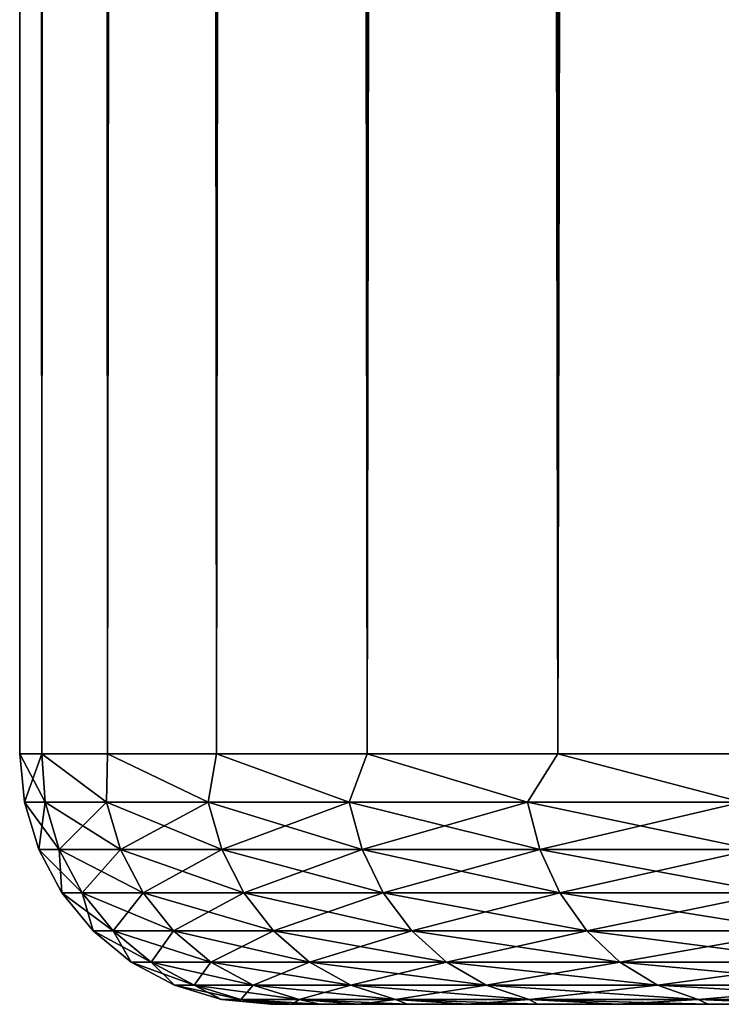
# Model space of a CAD drawing. Extents: x -265 to 265, y 0 to 427.
# Tile 1 of 256: x -265 to -262.2, y 0 to 3.93. Entities that reach past the tile are written whole.
import ezdxf

# ---------------------------------------------------------------- set-up
doc = ezdxf.new("R2010")
doc.units = 0
doc.header["$LTSCALE"] = 65.185185
for name, color, linetype in [('33', 7, 'CONTINUOUS'), ('35', 7, 'CONTINUOUS'), ('36', 7, 'CONTINUOUS'), ('37', 7, 'CONTINUOUS'), ('38', 7, 'CONTINUOUS')]:
    doc.layers.add(name, color=color, linetype=linetype)

msp = doc.modelspace()

# ---------------------------------------------------------------- linework, layer by layer
at = {"layer": '33', "color": 7, "linetype": 'CONTINUOUS'}
for points in [[(-263.978, 0, 0.7849), (-264, 0), (-263.978, 0, -0.7849), (-263.978, 0, 0.7849)], [(-263.912, 0, 1.5674), (-263.978, 0, 0.7849), (-263.912, 0, -1.5674), (-263.912, 0, 1.5674)], [(-263.912, 0, -1.5674), (-263.978, 0, 0.7849), (-263.978, 0, -0.7849), (-263.912, 0, -1.5674)], [(-263.8022, 0, 2.345), (-263.912, 0, 1.5674), (-263.8022, 0, -2.345), (-263.8022, 0, 2.345)], [(-263.8022, 0, -2.345), (-263.912, 0, 1.5674), (-263.912, 0, -1.5674), (-263.8022, 0, -2.345)], [(-263.649, 0, 3.1152), (-263.8022, 0, 2.345), (-263.649, 0, -3.1152), (-263.649, 0, 3.1152)], [(-263.649, 0, -3.1152), (-263.8022, 0, 2.345), (-263.8022, 0, -2.345), (-263.649, 0, -3.1152)], [(-263.4529, 0, 3.8756), (-263.649, 0, 3.1152), (-263.4529, 0, -3.8756), (-263.4529, 0, 3.8756)], [(-263.4529, 0, -3.8756), (-263.649, 0, 3.1152), (-263.649, 0, -3.1152), (-263.4529, 0, -3.8756)], [(-263.2144, 0, 4.6238), (-263.4529, 0, 3.8756), (-263.2144, 0, -4.6238), (-263.2144, 0, 4.6238)], [(-263.2144, 0, -4.6238), (-263.4529, 0, 3.8756), (-263.4529, 0, -3.8756), (-263.2144, 0, -4.6238)], [(-262.9343, 0, 5.3575), (-263.2144, 0, 4.6238), (-262.9343, 0, -5.3575), (-262.9343, 0, 5.3575)], [(-262.9343, 0, -5.3575), (-263.2144, 0, 4.6238), (-263.2144, 0, -4.6238), (-262.9343, 0, -5.3575)], [(-262.6136, 0, 6.0743), (-262.9343, 0, 5.3575), (-262.6136, 0, -6.0743), (-262.6136, 0, 6.0743)], [(-262.6136, 0, -6.0743), (-262.9343, 0, 5.3575), (-262.9343, 0, -5.3575), (-262.6136, 0, -6.0743)], [(-262.2532, 0, 6.772), (-262.6136, 0, 6.0743), (-262.2532, 0, -6.772), (-262.2532, 0, 6.772)], [(-262.2532, 0, -6.772), (-262.6136, 0, 6.0743), (-262.6136, 0, -6.0743), (-262.2532, 0, -6.772)], [(-261.8542, 0, 7.4484), (-262.2532, 0, 6.772), (-261.8542, 0, -7.4484), (-261.8542, 0, 7.4484)], [(-261.8542, 0, -7.4484), (-262.2532, 0, 6.772), (-262.2532, 0, -6.772), (-261.8542, 0, -7.4484)]]:
    msp.add_3dface(points, dxfattribs=at)
at = {"layer": '35', "color": 7, "linetype": 'CONTINUOUS'}
for points in [[(-265, 1), (-264.9121, 1, 1.6218), (-265, 419), (-265, 1)], [(-265, 419), (-264.9121, 1, 1.6218), (-264.9121, 419, 1.6218), (-265, 419)], [(-264.9121, 1, 1.6218), (-264.6493, 1, 3.2246), (-264.9121, 419, 1.6218), (-264.9121, 1, 1.6218)], [(-264.9121, 419, 1.6218), (-264.6493, 1, 3.2246), (-264.6493, 419, 3.2246), (-264.9121, 419, 1.6218)], [(-264.6493, 1, 3.2246), (-264.2148, 1, 4.7895), (-264.6493, 419, 3.2246), (-264.6493, 1, 3.2246)], [(-264.6493, 419, 3.2246), (-264.2148, 1, 4.7895), (-264.2148, 419, 4.7895), (-264.6493, 419, 3.2246)], [(-264.2148, 1, 4.7895), (-263.6136, 1, 6.2983), (-264.2148, 419, 4.7895), (-264.2148, 1, 4.7895)], [(-264.2148, 419, 4.7895), (-263.6136, 1, 6.2983), (-263.6136, 419, 6.2983), (-264.2148, 419, 4.7895)], [(-263.6136, 1, 6.2983), (-262.8529, 1, 7.7333), (-263.6136, 419, 6.2983), (-263.6136, 1, 6.2983)], [(-263.6136, 419, 6.2983), (-262.8529, 1, 7.7333), (-262.8529, 419, 7.7333), (-263.6136, 419, 6.2983)], [(-262.8529, 1, 7.7333), (-261.9414, 1, 9.0776), (-262.8529, 419, 7.7333), (-262.8529, 1, 7.7333)], [(-262.8529, 419, 7.7333), (-261.9414, 1, 9.0776), (-261.9414, 419, 9.0776), (-262.8529, 419, 7.7333)]]:
    msp.add_3dface(points, dxfattribs=at)
at = {"layer": '36', "color": 7, "linetype": 'CONTINUOUS'}
for points in [[(-265, 1), (-265, 419), (-264.9121, 419, -1.6218), (-265, 1)], [(-264.9121, 1, -1.6218), (-265, 1), (-264.9121, 419, -1.6218), (-264.9121, 1, -1.6218)], [(-264.6493, 1, -3.2246), (-264.9121, 1, -1.6218), (-264.6493, 419, -3.2246), (-264.6493, 1, -3.2246)], [(-264.6493, 419, -3.2246), (-264.9121, 1, -1.6218), (-264.9121, 419, -1.6218), (-264.6493, 419, -3.2246)], [(-264.2148, 1, -4.7895), (-264.6493, 1, -3.2246), (-264.2148, 419, -4.7895), (-264.2148, 1, -4.7895)], [(-264.2148, 419, -4.7895), (-264.6493, 1, -3.2246), (-264.6493, 419, -3.2246), (-264.2148, 419, -4.7895)], [(-263.6136, 1, -6.2983), (-264.2148, 1, -4.7895), (-263.6136, 419, -6.2983), (-263.6136, 1, -6.2983)], [(-263.6136, 419, -6.2983), (-264.2148, 1, -4.7895), (-264.2148, 419, -4.7895), (-263.6136, 419, -6.2983)], [(-262.8529, 1, -7.7333), (-263.6136, 1, -6.2983), (-262.8529, 419, -7.7333), (-262.8529, 1, -7.7333)], [(-262.8529, 419, -7.7333), (-263.6136, 1, -6.2983), (-263.6136, 419, -6.2983), (-262.8529, 419, -7.7333)], [(-261.9414, 1, -9.0776), (-262.8529, 1, -7.7333), (-261.9414, 419, -9.0776), (-261.9414, 1, -9.0776)], [(-261.9414, 419, -9.0776), (-262.8529, 1, -7.7333), (-262.8529, 419, -7.7333), (-261.9414, 419, -9.0776)]]:
    msp.add_3dface(points, dxfattribs=at)
at = {"layer": '37', "color": 7, "linetype": 'CONTINUOUS'}
for points in [[(-264.9121, 1, 1.6218), (-265, 1), (-264.8989, 0.8061, 1.5659), (-264.9121, 1, 1.6218)], [(-265, 1), (-264.981, 0.8061), (-264.8989, 0.8061, 1.5659), (-265, 1)], [(-264.6493, 1, 3.2246), (-264.9121, 1, 1.6218), (-264.6536, 0.8061, 3.1147), (-264.6493, 1, 3.2246)], [(-264.9121, 1, 1.6218), (-264.8989, 0.8061, 1.5659), (-264.6536, 0.8061, 3.1147), (-264.9121, 1, 1.6218)], [(-264.6493, 1, 3.2246), (-264.6536, 0.8061, 3.1147), (-264.2478, 0.8061, 4.6294), (-264.6493, 1, 3.2246)], [(-264.2148, 1, 4.7895), (-264.6493, 1, 3.2246), (-264.2478, 0.8061, 4.6294), (-264.2148, 1, 4.7895)], [(-264.2148, 1, 4.7895), (-264.2478, 0.8061, 4.6294), (-263.6858, 0.8061, 6.0933), (-264.2148, 1, 4.7895)], [(-263.6136, 1, 6.2983), (-264.2148, 1, 4.7895), (-263.6858, 0.8061, 6.0933), (-263.6136, 1, 6.2983)], [(-263.6136, 1, 6.2983), (-263.6858, 0.8061, 6.0933), (-262.9739, 0.8061, 7.4905), (-263.6136, 1, 6.2983)], [(-262.8529, 1, 7.7333), (-263.6136, 1, 6.2983), (-262.9739, 0.8061, 7.4905), (-262.8529, 1, 7.7333)], [(-262.8529, 1, 7.7333), (-262.9739, 0.8061, 7.4905), (-262.1199, 0.8061, 8.8056), (-262.8529, 1, 7.7333)], [(-261.9414, 1, 9.0776), (-262.8529, 1, 7.7333), (-262.1199, 0.8061, 8.8056), (-261.9414, 1, 9.0776)], [(-264.9243, 0.6182), (-264.8425, 0.6182, 1.56), (-264.981, 0.8061), (-264.9243, 0.6182)], [(-264.981, 0.8061), (-264.8425, 0.6182, 1.56), (-264.8989, 0.8061, 1.5659), (-264.981, 0.8061)], [(-264.8425, 0.6182, 1.56), (-264.5981, 0.6182, 3.1029), (-264.8989, 0.8061, 1.5659), (-264.8425, 0.6182, 1.56)], [(-264.8989, 0.8061, 1.5659), (-264.5981, 0.6182, 3.1029), (-264.6536, 0.8061, 3.1147), (-264.8989, 0.8061, 1.5659)], [(-264.5981, 0.6182, 3.1029), (-264.1938, 0.6182, 4.6118), (-264.6536, 0.8061, 3.1147), (-264.5981, 0.6182, 3.1029)], [(-264.6536, 0.8061, 3.1147), (-264.1938, 0.6182, 4.6118), (-264.2478, 0.8061, 4.6294), (-264.6536, 0.8061, 3.1147)], [(-264.1938, 0.6182, 4.6118), (-263.634, 0.6182, 6.0702), (-264.2478, 0.8061, 4.6294), (-264.1938, 0.6182, 4.6118)], [(-264.2478, 0.8061, 4.6294), (-263.634, 0.6182, 6.0702), (-263.6858, 0.8061, 6.0933), (-264.2478, 0.8061, 4.6294)], [(-263.634, 0.6182, 6.0702), (-262.9248, 0.6182, 7.4621), (-263.6858, 0.8061, 6.0933), (-263.634, 0.6182, 6.0702)], [(-263.6858, 0.8061, 6.0933), (-262.9248, 0.6182, 7.4621), (-262.9739, 0.8061, 7.4905), (-263.6858, 0.8061, 6.0933)], [(-262.9248, 0.6182, 7.4621), (-262.074, 0.6182, 8.7723), (-262.9739, 0.8061, 7.4905), (-262.9248, 0.6182, 7.4621)], [(-262.9739, 0.8061, 7.4905), (-262.074, 0.6182, 8.7723), (-262.1199, 0.8061, 8.8056), (-262.9739, 0.8061, 7.4905)], [(-264.8319, 0.4451), (-264.7507, 0.4451, 1.5504), (-264.9243, 0.6182), (-264.8319, 0.4451)], [(-264.9243, 0.6182), (-264.7507, 0.4451, 1.5504), (-264.8425, 0.6182, 1.56), (-264.9243, 0.6182)], [(-264.7507, 0.4451, 1.5504), (-264.5078, 0.4451, 3.0837), (-264.8425, 0.6182, 1.56), (-264.7507, 0.4451, 1.5504)], [(-264.8425, 0.6182, 1.56), (-264.5078, 0.4451, 3.0837), (-264.5981, 0.6182, 3.1029), (-264.8425, 0.6182, 1.56)], [(-264.5078, 0.4451, 3.0837), (-264.106, 0.4451, 4.5833), (-264.5981, 0.6182, 3.1029), (-264.5078, 0.4451, 3.0837)], [(-264.5981, 0.6182, 3.1029), (-264.106, 0.4451, 4.5833), (-264.1938, 0.6182, 4.6118), (-264.5981, 0.6182, 3.1029)], [(-264.106, 0.4451, 4.5833), (-263.5496, 0.4451, 6.0327), (-264.1938, 0.6182, 4.6118), (-264.106, 0.4451, 4.5833)], [(-264.1938, 0.6182, 4.6118), (-263.5496, 0.4451, 6.0327), (-263.634, 0.6182, 6.0702), (-264.1938, 0.6182, 4.6118)], [(-263.5496, 0.4451, 6.0327), (-262.8448, 0.4451, 7.416), (-263.634, 0.6182, 6.0702), (-263.5496, 0.4451, 6.0327)], [(-263.634, 0.6182, 6.0702), (-262.8448, 0.4451, 7.416), (-262.9248, 0.6182, 7.4621), (-263.634, 0.6182, 6.0702)], [(-262.8448, 0.4451, 7.416), (-261.9993, 0.4451, 8.718), (-262.9248, 0.6182, 7.4621), (-262.8448, 0.4451, 7.416)], [(-262.9248, 0.6182, 7.4621), (-261.9993, 0.4451, 8.718), (-262.074, 0.6182, 8.7723), (-262.9248, 0.6182, 7.4621)], [(-264.7075, 0.2933), (-264.627, 0.2933, 1.5374), (-264.8319, 0.4451), (-264.7075, 0.2933)], [(-264.8319, 0.4451), (-264.627, 0.2933, 1.5374), (-264.7507, 0.4451, 1.5504), (-264.8319, 0.4451)], [(-264.627, 0.2933, 1.5374), (-264.3861, 0.2933, 3.0579), (-264.7507, 0.4451, 1.5504), (-264.627, 0.2933, 1.5374)], [(-264.7507, 0.4451, 1.5504), (-264.3861, 0.2933, 3.0579), (-264.5078, 0.4451, 3.0837), (-264.7507, 0.4451, 1.5504)], [(-264.3861, 0.2933, 3.0579), (-263.9877, 0.2933, 4.5449), (-264.5078, 0.4451, 3.0837), (-264.3861, 0.2933, 3.0579)], [(-264.5078, 0.4451, 3.0837), (-263.9877, 0.2933, 4.5449), (-264.106, 0.4451, 4.5833), (-264.5078, 0.4451, 3.0837)], [(-263.9877, 0.2933, 4.5449), (-263.436, 0.2933, 5.9821), (-264.106, 0.4451, 4.5833), (-263.9877, 0.2933, 4.5449)], [(-264.106, 0.4451, 4.5833), (-263.436, 0.2933, 5.9821), (-263.5496, 0.4451, 6.0327), (-264.106, 0.4451, 4.5833)], [(-263.436, 0.2933, 5.9821), (-262.7371, 0.2933, 7.3538), (-263.5496, 0.4451, 6.0327), (-263.436, 0.2933, 5.9821)], [(-263.5496, 0.4451, 6.0327), (-262.7371, 0.2933, 7.3538), (-262.8448, 0.4451, 7.416), (-263.5496, 0.4451, 6.0327)], [(-262.7371, 0.2933, 7.3538), (-261.8986, 0.2933, 8.6449), (-262.8448, 0.4451, 7.416), (-262.7371, 0.2933, 7.3538)], [(-262.8448, 0.4451, 7.416), (-261.8986, 0.2933, 8.6449), (-261.9993, 0.4451, 8.718), (-262.8448, 0.4451, 7.416)], [(-264.5559, 0.1687), (-264.4762, 0.1687, 1.5215), (-264.7075, 0.2933), (-264.5559, 0.1687)], [(-264.7075, 0.2933), (-264.4762, 0.1687, 1.5215), (-264.627, 0.2933, 1.5374), (-264.7075, 0.2933)], [(-264.4762, 0.1687, 1.5215), (-264.2378, 0.1687, 3.0263), (-264.627, 0.2933, 1.5374), (-264.4762, 0.1687, 1.5215)], [(-264.627, 0.2933, 1.5374), (-264.2378, 0.1687, 3.0263), (-264.3861, 0.2933, 3.0579), (-264.627, 0.2933, 1.5374)], [(-264.2378, 0.1687, 3.0263), (-263.8435, 0.1687, 4.498), (-264.3861, 0.2933, 3.0579), (-264.2378, 0.1687, 3.0263)], [(-264.3861, 0.2933, 3.0579), (-263.8435, 0.1687, 4.498), (-263.9877, 0.2933, 4.5449), (-264.3861, 0.2933, 3.0579)], [(-263.8435, 0.1687, 4.498), (-263.2975, 0.1687, 5.9204), (-263.9877, 0.2933, 4.5449), (-263.8435, 0.1687, 4.498)], [(-263.9877, 0.2933, 4.5449), (-263.2975, 0.1687, 5.9204), (-263.436, 0.2933, 5.9821), (-263.9877, 0.2933, 4.5449)], [(-263.2975, 0.1687, 5.9204), (-262.6058, 0.1687, 7.2779), (-263.436, 0.2933, 5.9821), (-263.2975, 0.1687, 5.9204)], [(-263.436, 0.2933, 5.9821), (-262.6058, 0.1687, 7.2779), (-262.7371, 0.2933, 7.3538), (-263.436, 0.2933, 5.9821)], [(-262.6058, 0.1687, 7.2779), (-261.776, 0.1687, 8.5557), (-262.7371, 0.2933, 7.3538), (-262.6058, 0.1687, 7.2779)], [(-262.7371, 0.2933, 7.3538), (-261.776, 0.1687, 8.5557), (-261.8986, 0.2933, 8.6449), (-262.7371, 0.2933, 7.3538)], [(-264.3829, 0.0762), (-264.3041, 0.0762, 1.5034), (-264.5559, 0.1687), (-264.3829, 0.0762)], [(-264.5559, 0.1687), (-264.3041, 0.0762, 1.5034), (-264.4762, 0.1687, 1.5215), (-264.5559, 0.1687)], [(-264.3041, 0.0762, 1.5034), (-264.0686, 0.0762, 2.9904), (-264.4762, 0.1687, 1.5215), (-264.3041, 0.0762, 1.5034)], [(-264.4762, 0.1687, 1.5215), (-264.0686, 0.0762, 2.9904), (-264.2378, 0.1687, 3.0263), (-264.4762, 0.1687, 1.5215)], [(-264.0686, 0.0762, 2.9904), (-263.6789, 0.0762, 4.4445), (-264.2378, 0.1687, 3.0263), (-264.0686, 0.0762, 2.9904)], [(-264.2378, 0.1687, 3.0263), (-263.6789, 0.0762, 4.4445), (-263.8435, 0.1687, 4.498), (-264.2378, 0.1687, 3.0263)], [(-263.6789, 0.0762, 4.4445), (-263.1394, 0.0762, 5.85), (-263.8435, 0.1687, 4.498), (-263.6789, 0.0762, 4.4445)], [(-263.8435, 0.1687, 4.498), (-263.1394, 0.0762, 5.85), (-263.2975, 0.1687, 5.9204), (-263.8435, 0.1687, 4.498)], [(-263.1394, 0.0762, 5.85), (-262.4559, 0.0762, 7.1914), (-263.2975, 0.1687, 5.9204), (-263.1394, 0.0762, 5.85)], [(-263.2975, 0.1687, 5.9204), (-262.4559, 0.0762, 7.1914), (-262.6058, 0.1687, 7.2779), (-263.2975, 0.1687, 5.9204)], [(-262.4559, 0.0762, 7.1914), (-261.636, 0.0762, 8.454), (-262.6058, 0.1687, 7.2779), (-262.4559, 0.0762, 7.1914)], [(-262.6058, 0.1687, 7.2779), (-261.636, 0.0762, 8.454), (-261.776, 0.1687, 8.5557), (-262.6058, 0.1687, 7.2779)], [(-264.1951, 0.0192), (-264.1173, 0.0192, 1.4838), (-264.3829, 0.0762), (-264.1951, 0.0192)], [(-264.3829, 0.0762), (-264.1173, 0.0192, 1.4838), (-264.3041, 0.0762, 1.5034), (-264.3829, 0.0762)], [(-264.1173, 0.0192, 1.4838), (-263.8849, 0.0192, 2.9513), (-264.3041, 0.0762, 1.5034), (-264.1173, 0.0192, 1.4838)], [(-264.3041, 0.0762, 1.5034), (-263.8849, 0.0192, 2.9513), (-264.0686, 0.0762, 2.9904), (-264.3041, 0.0762, 1.5034)], [(-263.8849, 0.0192, 2.9513), (-263.5003, 0.0192, 4.3865), (-264.0686, 0.0762, 2.9904), (-263.8849, 0.0192, 2.9513)], [(-264.0686, 0.0762, 2.9904), (-263.5003, 0.0192, 4.3865), (-263.6789, 0.0762, 4.4445), (-264.0686, 0.0762, 2.9904)], [(-263.5003, 0.0192, 4.3865), (-262.9679, 0.0192, 5.7737), (-263.6789, 0.0762, 4.4445), (-263.5003, 0.0192, 4.3865)], [(-263.6789, 0.0762, 4.4445), (-262.9679, 0.0192, 5.7737), (-263.1394, 0.0762, 5.85), (-263.6789, 0.0762, 4.4445)], [(-262.9679, 0.0192, 5.7737), (-262.2933, 0.0192, 7.0975), (-263.1394, 0.0762, 5.85), (-262.9679, 0.0192, 5.7737)], [(-263.1394, 0.0762, 5.85), (-262.2933, 0.0192, 7.0975), (-262.4559, 0.0762, 7.1914), (-263.1394, 0.0762, 5.85)], [(-262.2933, 0.0192, 7.0975), (-261.4841, 0.0192, 8.3437), (-262.4559, 0.0762, 7.1914), (-262.2933, 0.0192, 7.0975)], [(-262.4559, 0.0762, 7.1914), (-261.4841, 0.0192, 8.3437), (-261.636, 0.0762, 8.454), (-262.4559, 0.0762, 7.1914)], [(-264, 0), (-263.978, 0, 0.7849), (-264.1951, 0.0192), (-264, 0)], [(-264.1951, 0.0192), (-263.978, 0, 0.7849), (-264.1173, 0.0192, 1.4838), (-264.1951, 0.0192)], [(-263.978, 0, 0.7849), (-263.912, 0, 1.5674), (-264.1173, 0.0192, 1.4838), (-263.978, 0, 0.7849)], [(-263.912, 0, 1.5674), (-263.8022, 0, 2.345), (-264.1173, 0.0192, 1.4838), (-263.912, 0, 1.5674)], [(-264.1173, 0.0192, 1.4838), (-263.8022, 0, 2.345), (-263.8849, 0.0192, 2.9513), (-264.1173, 0.0192, 1.4838)], [(-263.8022, 0, 2.345), (-263.649, 0, 3.1152), (-263.8849, 0.0192, 2.9513), (-263.8022, 0, 2.345)], [(-263.649, 0, 3.1152), (-263.4529, 0, 3.8756), (-263.8849, 0.0192, 2.9513), (-263.649, 0, 3.1152)], [(-263.8849, 0.0192, 2.9513), (-263.4529, 0, 3.8756), (-263.5003, 0.0192, 4.3865), (-263.8849, 0.0192, 2.9513)], [(-263.4529, 0, 3.8756), (-263.2144, 0, 4.6238), (-263.5003, 0.0192, 4.3865), (-263.4529, 0, 3.8756)], [(-263.2144, 0, 4.6238), (-262.9343, 0, 5.3575), (-263.5003, 0.0192, 4.3865), (-263.2144, 0, 4.6238)], [(-263.5003, 0.0192, 4.3865), (-262.9343, 0, 5.3575), (-262.9679, 0.0192, 5.7737), (-263.5003, 0.0192, 4.3865)], [(-262.9343, 0, 5.3575), (-262.6136, 0, 6.0743), (-262.9679, 0.0192, 5.7737), (-262.9343, 0, 5.3575)], [(-262.6136, 0, 6.0743), (-262.2532, 0, 6.772), (-262.9679, 0.0192, 5.7737), (-262.6136, 0, 6.0743)], [(-262.9679, 0.0192, 5.7737), (-262.2532, 0, 6.772), (-262.2933, 0.0192, 7.0975), (-262.9679, 0.0192, 5.7737)], [(-262.2532, 0, 6.772), (-261.8542, 0, 7.4484), (-262.2933, 0.0192, 7.0975), (-262.2532, 0, 6.772)], [(-261.8542, 0, 7.4484), (-261.4179, 0, 8.1014), (-262.2933, 0.0192, 7.0975), (-261.8542, 0, 7.4484)], [(-262.2933, 0.0192, 7.0975), (-261.4179, 0, 8.1014), (-261.4841, 0.0192, 8.3437), (-262.2933, 0.0192, 7.0975)]]:
    msp.add_3dface(points, dxfattribs=at)
at = {"layer": '38', "color": 7, "linetype": 'CONTINUOUS'}
for points in [[(-265, 1), (-264.9121, 1, -1.6218), (-264.981, 0.8061), (-265, 1)], [(-264.981, 0.8061), (-264.9121, 1, -1.6218), (-264.8989, 0.8061, -1.5659), (-264.981, 0.8061)], [(-264.9121, 1, -1.6218), (-264.6493, 1, -3.2246), (-264.6536, 0.8061, -3.1147), (-264.9121, 1, -1.6218)], [(-264.9121, 1, -1.6218), (-264.6536, 0.8061, -3.1147), (-264.8989, 0.8061, -1.5659), (-264.9121, 1, -1.6218)], [(-264.6493, 1, -3.2246), (-264.2478, 0.8061, -4.6294), (-264.6536, 0.8061, -3.1147), (-264.6493, 1, -3.2246)], [(-264.6493, 1, -3.2246), (-264.2148, 1, -4.7895), (-264.2478, 0.8061, -4.6294), (-264.6493, 1, -3.2246)], [(-264.2148, 1, -4.7895), (-263.6858, 0.8061, -6.0933), (-264.2478, 0.8061, -4.6294), (-264.2148, 1, -4.7895)], [(-264.2148, 1, -4.7895), (-263.6136, 1, -6.2983), (-263.6858, 0.8061, -6.0933), (-264.2148, 1, -4.7895)], [(-263.6136, 1, -6.2983), (-262.9739, 0.8061, -7.4905), (-263.6858, 0.8061, -6.0933), (-263.6136, 1, -6.2983)], [(-263.6136, 1, -6.2983), (-262.8529, 1, -7.7333), (-262.9739, 0.8061, -7.4905), (-263.6136, 1, -6.2983)], [(-262.8529, 1, -7.7333), (-262.1199, 0.8061, -8.8056), (-262.9739, 0.8061, -7.4905), (-262.8529, 1, -7.7333)], [(-262.8529, 1, -7.7333), (-261.9414, 1, -9.0776), (-262.1199, 0.8061, -8.8056), (-262.8529, 1, -7.7333)], [(-264.9243, 0.6182), (-264.981, 0.8061), (-264.8989, 0.8061, -1.5659), (-264.9243, 0.6182)], [(-264.8425, 0.6182, -1.56), (-264.9243, 0.6182), (-264.8989, 0.8061, -1.5659), (-264.8425, 0.6182, -1.56)], [(-264.6536, 0.8061, -3.1147), (-264.8425, 0.6182, -1.56), (-264.8989, 0.8061, -1.5659), (-264.6536, 0.8061, -3.1147)], [(-264.5981, 0.6182, -3.1029), (-264.8425, 0.6182, -1.56), (-264.6536, 0.8061, -3.1147), (-264.5981, 0.6182, -3.1029)], [(-264.2478, 0.8061, -4.6294), (-264.5981, 0.6182, -3.1029), (-264.6536, 0.8061, -3.1147), (-264.2478, 0.8061, -4.6294)], [(-264.1938, 0.6182, -4.6118), (-264.5981, 0.6182, -3.1029), (-264.2478, 0.8061, -4.6294), (-264.1938, 0.6182, -4.6118)], [(-263.6858, 0.8061, -6.0933), (-264.1938, 0.6182, -4.6118), (-264.2478, 0.8061, -4.6294), (-263.6858, 0.8061, -6.0933)], [(-263.634, 0.6182, -6.0702), (-264.1938, 0.6182, -4.6118), (-263.6858, 0.8061, -6.0933), (-263.634, 0.6182, -6.0702)], [(-262.9739, 0.8061, -7.4905), (-263.634, 0.6182, -6.0702), (-263.6858, 0.8061, -6.0933), (-262.9739, 0.8061, -7.4905)], [(-262.9248, 0.6182, -7.4621), (-263.634, 0.6182, -6.0702), (-262.9739, 0.8061, -7.4905), (-262.9248, 0.6182, -7.4621)], [(-262.1199, 0.8061, -8.8056), (-262.9248, 0.6182, -7.4621), (-262.9739, 0.8061, -7.4905), (-262.1199, 0.8061, -8.8056)], [(-262.074, 0.6182, -8.7723), (-262.9248, 0.6182, -7.4621), (-262.1199, 0.8061, -8.8056), (-262.074, 0.6182, -8.7723)], [(-264.8319, 0.4451), (-264.9243, 0.6182), (-264.8425, 0.6182, -1.56), (-264.8319, 0.4451)], [(-264.7507, 0.4451, -1.5504), (-264.8319, 0.4451), (-264.8425, 0.6182, -1.56), (-264.7507, 0.4451, -1.5504)], [(-264.5981, 0.6182, -3.1029), (-264.7507, 0.4451, -1.5504), (-264.8425, 0.6182, -1.56), (-264.5981, 0.6182, -3.1029)], [(-264.5078, 0.4451, -3.0837), (-264.7507, 0.4451, -1.5504), (-264.5981, 0.6182, -3.1029), (-264.5078, 0.4451, -3.0837)], [(-264.1938, 0.6182, -4.6118), (-264.5078, 0.4451, -3.0837), (-264.5981, 0.6182, -3.1029), (-264.1938, 0.6182, -4.6118)], [(-264.106, 0.4451, -4.5833), (-264.5078, 0.4451, -3.0837), (-264.1938, 0.6182, -4.6118), (-264.106, 0.4451, -4.5833)], [(-263.634, 0.6182, -6.0702), (-264.106, 0.4451, -4.5833), (-264.1938, 0.6182, -4.6118), (-263.634, 0.6182, -6.0702)], [(-263.5496, 0.4451, -6.0327), (-264.106, 0.4451, -4.5833), (-263.634, 0.6182, -6.0702), (-263.5496, 0.4451, -6.0327)], [(-262.9248, 0.6182, -7.4621), (-263.5496, 0.4451, -6.0327), (-263.634, 0.6182, -6.0702), (-262.9248, 0.6182, -7.4621)], [(-262.8448, 0.4451, -7.416), (-263.5496, 0.4451, -6.0327), (-262.9248, 0.6182, -7.4621), (-262.8448, 0.4451, -7.416)], [(-262.074, 0.6182, -8.7723), (-262.8448, 0.4451, -7.416), (-262.9248, 0.6182, -7.4621), (-262.074, 0.6182, -8.7723)], [(-261.9993, 0.4451, -8.718), (-262.8448, 0.4451, -7.416), (-262.074, 0.6182, -8.7723), (-261.9993, 0.4451, -8.718)], [(-264.7075, 0.2933), (-264.8319, 0.4451), (-264.7507, 0.4451, -1.5504), (-264.7075, 0.2933)], [(-264.627, 0.2933, -1.5374), (-264.7075, 0.2933), (-264.7507, 0.4451, -1.5504), (-264.627, 0.2933, -1.5374)], [(-264.5078, 0.4451, -3.0837), (-264.627, 0.2933, -1.5374), (-264.7507, 0.4451, -1.5504), (-264.5078, 0.4451, -3.0837)], [(-264.3861, 0.2933, -3.0579), (-264.627, 0.2933, -1.5374), (-264.5078, 0.4451, -3.0837), (-264.3861, 0.2933, -3.0579)], [(-264.106, 0.4451, -4.5833), (-264.3861, 0.2933, -3.0579), (-264.5078, 0.4451, -3.0837), (-264.106, 0.4451, -4.5833)], [(-263.9877, 0.2933, -4.5449), (-264.3861, 0.2933, -3.0579), (-264.106, 0.4451, -4.5833), (-263.9877, 0.2933, -4.5449)], [(-263.5496, 0.4451, -6.0327), (-263.9877, 0.2933, -4.5449), (-264.106, 0.4451, -4.5833), (-263.5496, 0.4451, -6.0327)], [(-263.436, 0.2933, -5.9821), (-263.9877, 0.2933, -4.5449), (-263.5496, 0.4451, -6.0327), (-263.436, 0.2933, -5.9821)], [(-262.8448, 0.4451, -7.416), (-263.436, 0.2933, -5.9821), (-263.5496, 0.4451, -6.0327), (-262.8448, 0.4451, -7.416)], [(-262.7371, 0.2933, -7.3538), (-263.436, 0.2933, -5.9821), (-262.8448, 0.4451, -7.416), (-262.7371, 0.2933, -7.3538)], [(-261.9993, 0.4451, -8.718), (-262.7371, 0.2933, -7.3538), (-262.8448, 0.4451, -7.416), (-261.9993, 0.4451, -8.718)], [(-261.8986, 0.2933, -8.6449), (-262.7371, 0.2933, -7.3538), (-261.9993, 0.4451, -8.718), (-261.8986, 0.2933, -8.6449)], [(-264.5559, 0.1687), (-264.7075, 0.2933), (-264.627, 0.2933, -1.5374), (-264.5559, 0.1687)], [(-264.4762, 0.1687, -1.5215), (-264.5559, 0.1687), (-264.627, 0.2933, -1.5374), (-264.4762, 0.1687, -1.5215)], [(-264.3861, 0.2933, -3.0579), (-264.4762, 0.1687, -1.5215), (-264.627, 0.2933, -1.5374), (-264.3861, 0.2933, -3.0579)], [(-264.2378, 0.1687, -3.0263), (-264.4762, 0.1687, -1.5215), (-264.3861, 0.2933, -3.0579), (-264.2378, 0.1687, -3.0263)], [(-263.9877, 0.2933, -4.5449), (-264.2378, 0.1687, -3.0263), (-264.3861, 0.2933, -3.0579), (-263.9877, 0.2933, -4.5449)], [(-263.8435, 0.1687, -4.498), (-264.2378, 0.1687, -3.0263), (-263.9877, 0.2933, -4.5449), (-263.8435, 0.1687, -4.498)], [(-263.436, 0.2933, -5.9821), (-263.8435, 0.1687, -4.498), (-263.9877, 0.2933, -4.5449), (-263.436, 0.2933, -5.9821)], [(-263.2975, 0.1687, -5.9204), (-263.8435, 0.1687, -4.498), (-263.436, 0.2933, -5.9821), (-263.2975, 0.1687, -5.9204)], [(-262.7371, 0.2933, -7.3538), (-263.2975, 0.1687, -5.9204), (-263.436, 0.2933, -5.9821), (-262.7371, 0.2933, -7.3538)], [(-262.6058, 0.1687, -7.2779), (-263.2975, 0.1687, -5.9204), (-262.7371, 0.2933, -7.3538), (-262.6058, 0.1687, -7.2779)], [(-261.8986, 0.2933, -8.6449), (-262.6058, 0.1687, -7.2779), (-262.7371, 0.2933, -7.3538), (-261.8986, 0.2933, -8.6449)], [(-261.776, 0.1687, -8.5557), (-262.6058, 0.1687, -7.2779), (-261.8986, 0.2933, -8.6449), (-261.776, 0.1687, -8.5557)], [(-264.3829, 0.0762), (-264.5559, 0.1687), (-264.4762, 0.1687, -1.5215), (-264.3829, 0.0762)], [(-264.3041, 0.0762, -1.5034), (-264.3829, 0.0762), (-264.4762, 0.1687, -1.5215), (-264.3041, 0.0762, -1.5034)], [(-264.2378, 0.1687, -3.0263), (-264.3041, 0.0762, -1.5034), (-264.4762, 0.1687, -1.5215), (-264.2378, 0.1687, -3.0263)], [(-264.0686, 0.0762, -2.9904), (-264.3041, 0.0762, -1.5034), (-264.2378, 0.1687, -3.0263), (-264.0686, 0.0762, -2.9904)], [(-263.8435, 0.1687, -4.498), (-264.0686, 0.0762, -2.9904), (-264.2378, 0.1687, -3.0263), (-263.8435, 0.1687, -4.498)], [(-263.6789, 0.0762, -4.4445), (-264.0686, 0.0762, -2.9904), (-263.8435, 0.1687, -4.498), (-263.6789, 0.0762, -4.4445)], [(-263.2975, 0.1687, -5.9204), (-263.6789, 0.0762, -4.4445), (-263.8435, 0.1687, -4.498), (-263.2975, 0.1687, -5.9204)], [(-263.1394, 0.0762, -5.85), (-263.6789, 0.0762, -4.4445), (-263.2975, 0.1687, -5.9204), (-263.1394, 0.0762, -5.85)], [(-262.6058, 0.1687, -7.2779), (-263.1394, 0.0762, -5.85), (-263.2975, 0.1687, -5.9204), (-262.6058, 0.1687, -7.2779)], [(-262.4559, 0.0762, -7.1914), (-263.1394, 0.0762, -5.85), (-262.6058, 0.1687, -7.2779), (-262.4559, 0.0762, -7.1914)], [(-261.776, 0.1687, -8.5557), (-262.4559, 0.0762, -7.1914), (-262.6058, 0.1687, -7.2779), (-261.776, 0.1687, -8.5557)], [(-261.636, 0.0762, -8.454), (-262.4559, 0.0762, -7.1914), (-261.776, 0.1687, -8.5557), (-261.636, 0.0762, -8.454)], [(-264.1951, 0.0192), (-264.3829, 0.0762), (-264.3041, 0.0762, -1.5034), (-264.1951, 0.0192)], [(-264.1173, 0.0192, -1.4838), (-264.1951, 0.0192), (-264.3041, 0.0762, -1.5034), (-264.1173, 0.0192, -1.4838)], [(-264.0686, 0.0762, -2.9904), (-264.1173, 0.0192, -1.4838), (-264.3041, 0.0762, -1.5034), (-264.0686, 0.0762, -2.9904)], [(-263.8849, 0.0192, -2.9513), (-264.1173, 0.0192, -1.4838), (-264.0686, 0.0762, -2.9904), (-263.8849, 0.0192, -2.9513)], [(-263.6789, 0.0762, -4.4445), (-263.8849, 0.0192, -2.9513), (-264.0686, 0.0762, -2.9904), (-263.6789, 0.0762, -4.4445)], [(-263.5003, 0.0192, -4.3865), (-263.8849, 0.0192, -2.9513), (-263.6789, 0.0762, -4.4445), (-263.5003, 0.0192, -4.3865)], [(-263.1394, 0.0762, -5.85), (-263.5003, 0.0192, -4.3865), (-263.6789, 0.0762, -4.4445), (-263.1394, 0.0762, -5.85)], [(-262.9679, 0.0192, -5.7737), (-263.5003, 0.0192, -4.3865), (-263.1394, 0.0762, -5.85), (-262.9679, 0.0192, -5.7737)], [(-262.4559, 0.0762, -7.1914), (-262.9679, 0.0192, -5.7737), (-263.1394, 0.0762, -5.85), (-262.4559, 0.0762, -7.1914)], [(-262.2933, 0.0192, -7.0975), (-262.9679, 0.0192, -5.7737), (-262.4559, 0.0762, -7.1914), (-262.2933, 0.0192, -7.0975)], [(-261.636, 0.0762, -8.454), (-262.2933, 0.0192, -7.0975), (-262.4559, 0.0762, -7.1914), (-261.636, 0.0762, -8.454)], [(-261.4841, 0.0192, -8.3437), (-262.2933, 0.0192, -7.0975), (-261.636, 0.0762, -8.454), (-261.4841, 0.0192, -8.3437)], [(-264, 0), (-264.1951, 0.0192), (-264.1173, 0.0192, -1.4838), (-264, 0)], [(-263.978, 0, -0.7849), (-264, 0), (-264.1173, 0.0192, -1.4838), (-263.978, 0, -0.7849)], [(-263.912, 0, -1.5674), (-263.978, 0, -0.7849), (-264.1173, 0.0192, -1.4838), (-263.912, 0, -1.5674)], [(-263.8849, 0.0192, -2.9513), (-263.912, 0, -1.5674), (-264.1173, 0.0192, -1.4838), (-263.8849, 0.0192, -2.9513)], [(-263.8022, 0, -2.345), (-263.912, 0, -1.5674), (-263.8849, 0.0192, -2.9513), (-263.8022, 0, -2.345)], [(-263.649, 0, -3.1152), (-263.8022, 0, -2.345), (-263.8849, 0.0192, -2.9513), (-263.649, 0, -3.1152)], [(-263.5003, 0.0192, -4.3865), (-263.649, 0, -3.1152), (-263.8849, 0.0192, -2.9513), (-263.5003, 0.0192, -4.3865)], [(-263.4529, 0, -3.8756), (-263.649, 0, -3.1152), (-263.5003, 0.0192, -4.3865), (-263.4529, 0, -3.8756)], [(-263.2144, 0, -4.6238), (-263.4529, 0, -3.8756), (-263.5003, 0.0192, -4.3865), (-263.2144, 0, -4.6238)], [(-262.9679, 0.0192, -5.7737), (-263.2144, 0, -4.6238), (-263.5003, 0.0192, -4.3865), (-262.9679, 0.0192, -5.7737)], [(-262.9343, 0, -5.3575), (-263.2144, 0, -4.6238), (-262.9679, 0.0192, -5.7737), (-262.9343, 0, -5.3575)], [(-262.6136, 0, -6.0743), (-262.9343, 0, -5.3575), (-262.9679, 0.0192, -5.7737), (-262.6136, 0, -6.0743)], [(-262.2933, 0.0192, -7.0975), (-262.6136, 0, -6.0743), (-262.9679, 0.0192, -5.7737), (-262.2933, 0.0192, -7.0975)], [(-262.2532, 0, -6.772), (-262.6136, 0, -6.0743), (-262.2933, 0.0192, -7.0975), (-262.2532, 0, -6.772)], [(-261.8542, 0, -7.4484), (-262.2532, 0, -6.772), (-262.2933, 0.0192, -7.0975), (-261.8542, 0, -7.4484)], [(-261.4841, 0.0192, -8.3437), (-261.8542, 0, -7.4484), (-262.2933, 0.0192, -7.0975), (-261.4841, 0.0192, -8.3437)]]:
    msp.add_3dface(points, dxfattribs=at)

doc.saveas('drawing.dxf')
